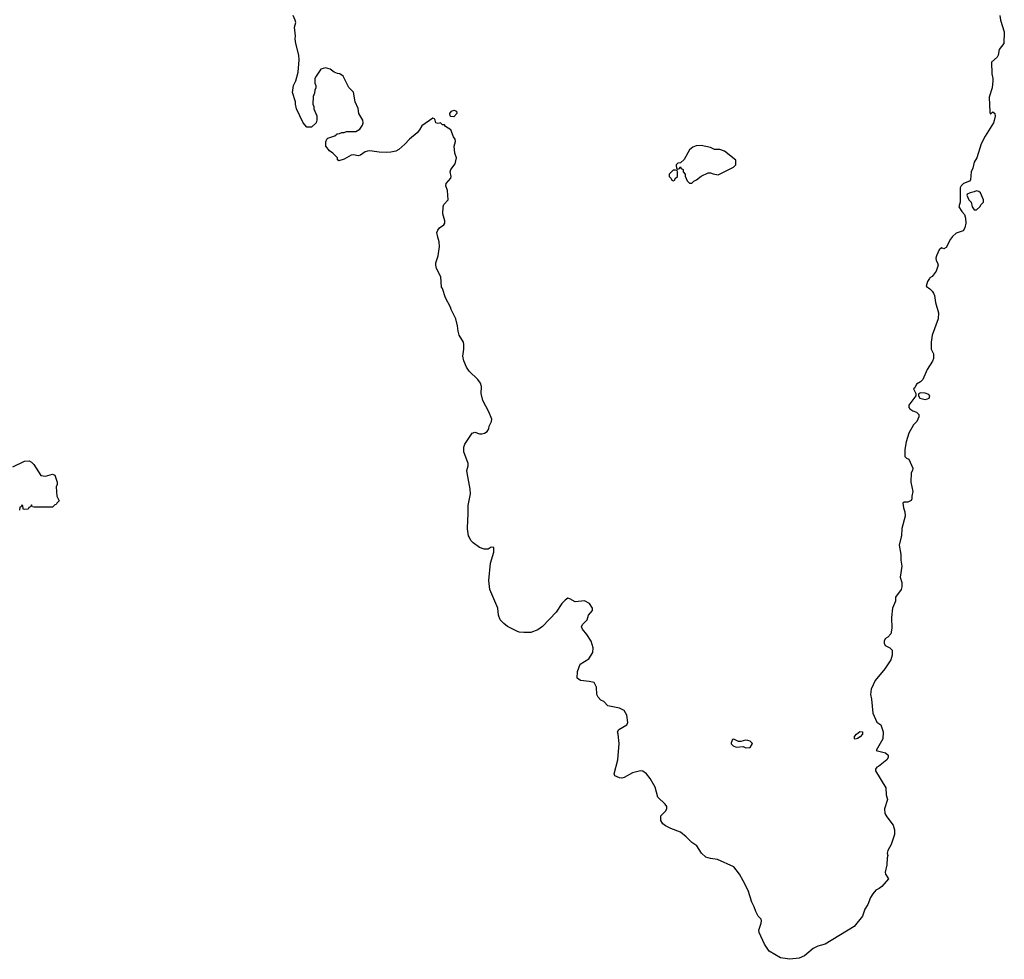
# Model space of a CAD drawing. Header units: inches. Extents: x 1980008 to 2252673, y 74414 to 260562.
# Tile 45 of 228: x 2069448 to 2077887, y 136379 to 144435. Entities that reach past the tile are written whole.
import ezdxf

# ---------------------------------------------------------------- set-up
doc = ezdxf.new("R2010")
doc.units = ezdxf.units.IN
doc.header["$MEASUREMENT"] = 0
for name, color, linetype in [('C0164', 7, 'Continuous'), ('C0173', 7, 'Continuous'), ('C0174', 7, 'Continuous')]:
    doc.layers.add(name, color=color, linetype=linetype)

msp = doc.modelspace()

# ---------------------------------------------------------------- linework, layer by layer
at = {"layer": 'C0164', "color": 5, "elevation": 60}
msp.add_lwpolyline([(2069390, 140602), (2069490, 140649.2), (2069530, 140654), (2069550, 140642), (2069570, 140622), (2069630, 140528), (2069670, 140522), (2069730, 140538), (2069748.4, 140528.4), (2069768.7, 140470), (2069768.7, 140450), (2069762, 140430), (2069768, 140350), (2069786, 140310), (2069766, 140290), (2069762, 140278), (2069750, 140274), (2069730, 140254), (2069570, 140254), (2069558, 140258), (2069550, 140274), (2069542, 140258), (2069527.3, 140252.7), (2069522, 140238), (2069490, 140234), (2069478, 140238), (2069474, 140270), (2069467.3, 140272.7), (2069462, 140258), (2069450, 140254), (2069448, 140230)], dxfattribs=at)
at = {"layer": 'C0173', "color": 5, "elevation": 60}
msp.add_lwpolyline([(2077003.4, 140000), (2076985.2, 139930), (2077000.9, 139850), (2077001.5, 139801.5), (2077009.3, 139750), (2076994, 139654), (2077009, 139610), (2077008.9, 139571.1), (2077002, 139550), (2076955.3, 139484.7), (2076955.3, 139450), (2076929.6, 139390.4), (2076920.9, 139310), (2076922, 139218), (2076914, 139170), (2076890, 139142), (2076868, 139130), (2076858, 139110), (2076858, 139090), (2076866, 139070), (2076906, 139050), (2076926, 139030), (2076927.3, 138987.3), (2076913.6, 138946.4), (2076862, 138870), (2076779, 138770), (2076746.3, 138693.7), (2076739, 138650), (2076749, 138610), (2076759, 138490), (2076793.2, 138413.2), (2076828.7, 138390), (2076849.2, 138330), (2076846, 138270), (2076788.7, 138170), (2076869.5, 138149.5), (2076892.3, 138130), (2076892, 138110), (2076881.2, 138090), (2076810, 138031), (2076794, 138026), (2076782, 138010), (2076784, 137996), (2076872.3, 137850), (2076874, 137790), (2076885.2, 137750), (2076859, 137670), (2076864, 137630), (2076880.2, 137600.2), (2076933.2, 137530), (2076946, 137490), (2076946.6, 137450), (2076916.2, 137363.8), (2076890, 137311.3), (2076884, 137290), (2076888, 137270), (2076882, 137250), (2076879, 137190), (2076865.2, 137125.2), (2076869.1, 137109.1), (2076893.2, 137070), (2076836.5, 137003.5), (2076814.8, 136985.2), (2076787.3, 136972.7), (2076759.1, 136940.9), (2076739.5, 136910), (2076717.2, 136850), (2076692.7, 136810), (2076672.3, 136750), (2076599.7, 136660.3), (2076352.1, 136507.9), (2076290, 136491), (2076250, 136471), (2076175.3, 136410), (2076130, 136387.3), (2076050, 136378.8), (2075970, 136390.8), (2075871.3, 136450), (2075831, 136510), (2075786.8, 136610), (2075782.8, 136630), (2075804, 136690), (2075806.8, 136710), (2075802.8, 136722.8), (2075778.8, 136750), (2075757.3, 136790), (2075744, 136830), (2075724, 136870), (2075691.1, 136968.9), (2075650, 137051), (2075616.3, 137110), (2075570, 137171.3), (2075430, 137236), (2075370, 137242.8), (2075330, 137254.8), (2075290.8, 137290), (2075250.5, 137350.5), (2075210, 137381), (2075161, 137430), (2075111, 137470), (2075030, 137499.1), (2074982, 137522), (2074959.9, 137539.9), (2074942, 137570), (2074944, 137610), (2074982.8, 137650), (2074994.8, 137670), (2074994.8, 137690), (2074981, 137710), (2074917.3, 137770), (2074895.2, 137855.2), (2074851, 137930), (2074821, 137970), (2074790, 137990.6), (2074770, 137995.5), (2074701.7, 137978.3), (2074630, 137938), (2074610, 137933), (2074590, 137933.4), (2074550, 137952), (2074542.8, 137970), (2074574.8, 138090), (2074584.9, 138230), (2074578.8, 138310), (2074571, 138330), (2074582, 138350), (2074651.3, 138390), (2074661, 138410), (2074650.7, 138470.7), (2074630, 138511.3), (2074590, 138531), (2074490, 138552), (2074454, 138590), (2074430, 138602), (2074405.4, 138625.4), (2074394, 138650), (2074391.6, 138711.6), (2074371, 138751), (2074330, 138761), (2074254, 138770), (2074226, 138790), (2074230, 138846), (2074251.1, 138908.9), (2074326.4, 138953.6), (2074361, 139010), (2074362.8, 139050), (2074345.5, 139105.5), (2074310, 139164.7), (2074271.3, 139210), (2074264.7, 139230), (2074271.3, 139250), (2074311.3, 139290), (2074324.7, 139330), (2074358, 139370), (2074358, 139390), (2074332, 139430), (2074290, 139451.3), (2074210, 139442.8), (2074162, 139470), (2074146, 139474), (2074122, 139458), (2074095.3, 139430), (2074045.6, 139354.4), (2073930, 139231.3), (2073890, 139204.7), (2073830, 139181), (2073770, 139181), (2073730, 139184.7), (2073710, 139191.3), (2073630, 139231.3), (2073596.8, 139256.8), (2073566.8, 139290), (2073550.7, 139330.7), (2073546.8, 139390), (2073478.8, 139550), (2073467.9, 139627.9), (2073483.9, 139776.1), (2073511, 139870), (2073511.3, 139910), (2073490, 139912), (2073464.7, 139895.3), (2073450, 139894), (2073430, 139896.3), (2073390.4, 139910.4), (2073336, 139950), (2073316, 139970), (2073300.1, 140000)], dxfattribs=at)
at = {"layer": 'C0173', "color": 5}
for points, elevation in [([(2076610, 138267.6), (2076602, 138270), (2076602.9, 138290), (2076620.5, 138310), (2076650, 138331.8), (2076670.4, 138330.4), (2076670.4, 138310), (2076652.3, 138287.7), (2076630, 138272)], 60), ([(2075570, 138266), (2075558, 138262), (2075545.4, 138234.6), (2075546.4, 138226.4), (2075562, 138210), (2075590, 138198), (2075650, 138202), (2075672.7, 138192.7), (2075710, 138194), (2075728, 138230), (2075710, 138248), (2075690, 138255.3), (2075670, 138259), (2075630, 138246), (2075610, 138246)], 80)]:
    msp.add_lwpolyline(points, close=True, dxfattribs=dict(at, elevation=elevation))
at = {"layer": 'C0174', "color": 5, "elevation": 60}
for points in [[(2077850, 144472), (2077853.2, 144430), (2077887, 144330), (2077884, 144230), (2077842, 144178), (2077833.2, 144130), (2077825.6, 144114.4), (2077777.2, 144070), (2077779.5, 143970), (2077789, 143930), (2077788.9, 143911.1), (2077782, 143850), (2077758, 143770), (2077762, 143642), (2077770, 143626), (2077790, 143646), (2077806, 143630), (2077808, 143608), (2077801.2, 143570), (2077795.1, 143550), (2077723.3, 143436.7), (2077689.3, 143370), (2077652.7, 143250), (2077630, 143212), (2077618.6, 143161.4), (2077604, 143130), (2077597, 143063), (2077588, 143050), (2077538, 143030), (2077518, 143010), (2077510, 142994), (2077508.4, 142871.6), (2077498, 142830), (2077522, 142790), (2077545.2, 142765.2), (2077554.5, 142734.5), (2077558, 142690), (2077549.6, 142650), (2077535.1, 142624.9), (2077474.5, 142605.5), (2077443.3, 142576.7), (2077425.6, 142554.4), (2077390, 142482), (2077370, 142471.3), (2077350, 142478.8), (2077330, 142462), (2077305.2, 142410), (2077301.2, 142390), (2077302, 142370), (2077315.3, 142350), (2077319, 142330), (2077302, 142278), (2077270, 142232), (2077250, 142222), (2077245.2, 142214.8), (2077229, 142190), (2077218, 142150), (2077250, 142128.7), (2077270, 142108.7), (2077281.2, 142090), (2077289.4, 142069.4), (2077297.2, 142010), (2077322, 141922), (2077319.3, 141870), (2077269.5, 141730), (2077259.5, 141670), (2077261.2, 141610), (2077279, 141570), (2077279.3, 141530), (2077272.1, 141507.9), (2077225.1, 141434.9), (2077189.2, 141350.8), (2077170, 141331.3), (2077135.3, 141310), (2077120.2, 141279.8), (2077108.7, 141270), (2077128, 141230), (2077128, 141210), (2077068.7, 141130), (2077068, 141110), (2077078, 141098), (2077102, 141082), (2077135.3, 141070), (2077153.2, 141050), (2077154, 141030), (2077138, 140990), (2077110, 140962), (2077069, 140890), (2077044.7, 140815.3), (2077035.3, 140750), (2077035.3, 140690), (2077050, 140675.3), (2077070, 140668), (2077102, 140590), (2077099, 140570), (2077089.2, 140550), (2077086, 140470), (2077104, 140390), (2077094, 140350), (2077094.6, 140325.4), (2077088.4, 140311.6), (2077060.4, 140299.6), (2077030, 140298), (2077018, 140290), (2077022, 140250), (2077035.1, 140215.1), (2077037, 140177), (2077010, 140072), (2077006, 140010), (2077003.4, 140000)], [(2073300.1, 140000), (2073294.8, 140010), (2073287.7, 140070), (2073287.9, 140147.9), (2073293.4, 140190), (2073290.6, 140270), (2073310.6, 140370), (2073310.5, 140409.5), (2073282, 140550), (2073280.7, 140570), (2073290.7, 140610), (2073290.7, 140630), (2073256, 140730), (2073256, 140770), (2073263.5, 140796.5), (2073326, 140890), (2073350, 140899), (2073390, 140884), (2073410, 140885.2), (2073430.6, 140889.4), (2073455.3, 140904.7), (2073470, 140926), (2073471, 140950), (2073490.8, 140990), (2073494, 141010), (2073470, 141071.3), (2073416.3, 141170), (2073404, 141230), (2073406.8, 141290), (2073397.5, 141317.5), (2073376, 141350), (2073301.1, 141421.1), (2073276.8, 141456.8), (2073254.8, 141510), (2073246.8, 141550), (2073256, 141610), (2073256, 141650), (2073251, 141670), (2073216, 141730), (2073205.4, 141765.4), (2073201, 141810), (2073186.8, 141870), (2073146, 141950), (2073141, 141970), (2073098, 142050), (2073071.3, 142130), (2073062.8, 142142.8), (2073057.3, 142230), (2073022, 142302), (2073014, 142330), (2073014, 142350), (2073034, 142410), (2073046.8, 142490), (2073044, 142530), (2073030.7, 142570), (2073024, 142610), (2073030.8, 142630), (2073046.8, 142650), (2073082.8, 142677.2), (2073091, 142690), (2073090.8, 142710), (2073074.8, 142770), (2073077.3, 142830), (2073084, 142850), (2073120.7, 142890), (2073114.8, 142970), (2073101, 143010), (2073102.8, 143030), (2073142.8, 143077.2), (2073146.8, 143090), (2073139.1, 143130), (2073143, 143150), (2073179.9, 143200.1), (2073190.6, 143249.4), (2073179.1, 143290), (2073171, 143350), (2073182.8, 143390), (2073180.7, 143410), (2073166.8, 143430), (2073144.7, 143490), (2073098, 143518), (2073090, 143532), (2073072.7, 143532.7), (2073054, 143550), (2073035.3, 143544.7), (2073014, 143550), (2073010, 143574), (2073003.6, 143583.6), (2072990, 143591.3), (2072895.5, 143524.5), (2072876, 143490), (2072854.9, 143465.1), (2072789.6, 143410.4), (2072750, 143367.3), (2072697.6, 143322.4), (2072672, 143308), (2072630, 143298), (2072590, 143295.5), (2072530, 143298), (2072450, 143310.6), (2072430, 143307.7), (2072410, 143302), (2072370, 143273.4), (2072350, 143268.5), (2072310, 143275.5), (2072290, 143273), (2072230, 143239.1), (2072184.7, 143224.7), (2072172, 143232), (2072170.7, 143250.7), (2072130.7, 143290.7), (2072104.7, 143310), (2072072, 143350), (2072071.6, 143388.4), (2072082, 143410), (2072090, 143418), (2072150, 143438), (2072170, 143455.3), (2072190, 143458), (2072210, 143468), (2072230, 143468), (2072250, 143475.3), (2072330, 143475.3), (2072362.8, 143497.2), (2072386, 143530), (2072390.7, 143550.7), (2072390, 143572), (2072354.8, 143630), (2072350, 143674), (2072324.7, 143730), (2072310, 143814), (2072270, 143854), (2072222, 143950), (2072191.6, 143971.6), (2072172.7, 143972.7), (2072143.6, 143983.6), (2072110, 144011.3), (2072070, 144022), (2072029.3, 144010.7), (2071988, 143950), (2071978, 143930), (2071978, 143890), (2071986, 143870), (2071986, 143850), (2071978, 143830), (2071976.4, 143803.6), (2071963.1, 143776.9), (2071962, 143710), (2071968.7, 143690), (2071969, 143670), (2071995.3, 143610), (2071994.6, 143574.6), (2071988.9, 143551.1), (2071950, 143512), (2071910, 143512), (2071878, 143550), (2071821, 143670), (2071811.3, 143710), (2071811.3, 143730), (2071786, 143810), (2071796, 143870), (2071814.8, 143910), (2071836.3, 143983.7), (2071844.4, 144090), (2071841.6, 144130), (2071815.5, 144230), (2071810.7, 144269.3), (2071813.2, 144293.2), (2071802.8, 144370), (2071814.8, 144410), (2071810.7, 144430), (2071790.8, 144470)]]:
    msp.add_lwpolyline(points, dxfattribs=at)
at = {"layer": 'C0174', "color": 5}
for points, elevation in [([(2073170, 143602), (2073144, 143604), (2073138, 143610), (2073135.3, 143630), (2073148.9, 143651.1), (2073170, 143658), (2073192, 143650), (2073194, 143630)], 60), ([(2075290, 143355.3), (2075245.4, 143354.6), (2075216.9, 143343.1), (2075190, 143318), (2075143.6, 143236.4), (2075112.7, 143207.3), (2075090, 143206), (2075074, 143190), (2075078, 143158), (2075090, 143154), (2075102, 143158), (2075110, 143174), (2075118, 143158), (2075134, 143150), (2075134, 143130), (2075152, 143110), (2075152.7, 143092.7), (2075170, 143054), (2075190, 143034), (2075210, 143034), (2075226, 143050), (2075250, 143062), (2075290, 143092), (2075350, 143122), (2075370, 143122), (2075392.7, 143112.7), (2075434.6, 143105.4), (2075566, 143170), (2075586, 143190), (2075586, 143230), (2075490, 143308), (2075450, 143322), (2075403.1, 143323.1), (2075370, 143338)], 80), ([(2075070, 143146), (2075050, 143146), (2075014, 143110), (2075014, 143090), (2075032.7, 143072.7), (2075038, 143058), (2075050, 143054), (2075062, 143058), (2075067.3, 143072.7), (2075086, 143090), (2075086, 143130), (2075082, 143142)], 80), ([(2077650, 142968), (2077630, 142958), (2077594, 142950), (2077570, 142938), (2077564.7, 142930), (2077582, 142890), (2077602, 142870), (2077611.3, 142830), (2077630, 142806), (2077650, 142806), (2077678, 142830), (2077688, 142850), (2077708, 142870), (2077708, 142890), (2077682, 142950), (2077670, 142962)], 60), ([(2077170, 141235.3), (2077152, 141228), (2077151.3, 141210), (2077162, 141190), (2077210, 141178), (2077230, 141184), (2077242, 141190), (2077248.7, 141210), (2077240.4, 141220.4), (2077210, 141232.7)], 60)]:
    msp.add_lwpolyline(points, close=True, dxfattribs=dict(at, elevation=elevation))

doc.saveas('drawing.dxf')
